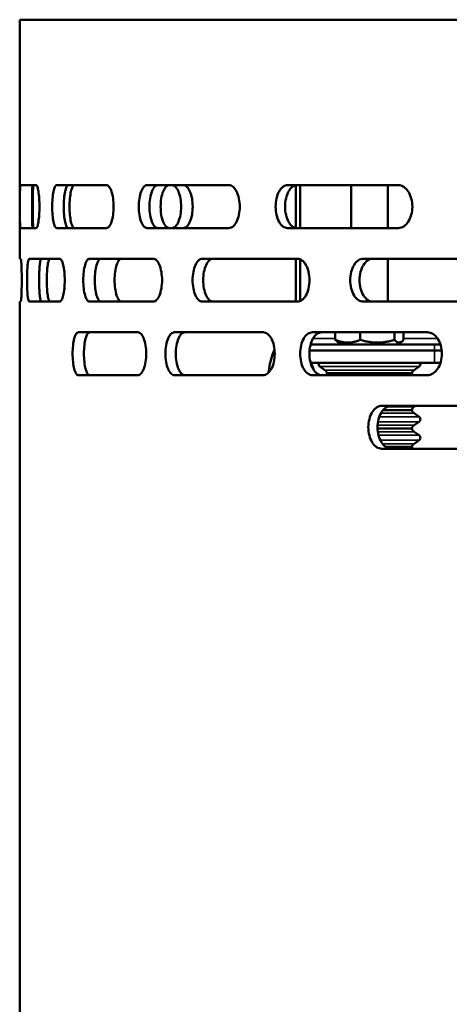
# Model space of a CAD drawing. Header units: millimetres. Extents: x -1252 to 6987, y -1641 to 2057.
# Tile 19 of 37: x 4193 to 4263, y 677 to 838. Entities that reach past the tile are written whole.
import ezdxf

# ---------------------------------------------------------------- set-up
doc = ezdxf.new("R2010")
doc.units = ezdxf.units.MM
doc.layers.add('Видимые тонкие (ГОСТ)', color=7, linetype='Continuous', lineweight=35)
doc.layers.add('Видимый контур (ГОСТ)', color=7, linetype='Continuous', lineweight=50)

msp = doc.modelspace()

# ---------------------------------------------------------------- linework, layer by layer
at = {"layer": 'Видимые тонкие (ГОСТ)'}
for p, q in [((4241.03, 786), (4244.65, 786)), ((4255.8, 786), (4261.32, 786)), ((4260.83, 784), (4260.83, 785)), ((4260.83, 782), (4260.83, 784)), ((4242.14, 781.39), (4258.31, 781.39)), ((4242.95, 780.82), (4257.5, 780.82)), ((4253.05, 774.82), (4257.5, 774.82)), ((4251.83, 773.21), (4258.31, 773.21)), ((4252.08, 773.78), (4257.5, 773.78)), ((4251.56, 771.82), (4257.5, 771.82)), ((4251.63, 772.39), (4258.31, 772.39)), ((4251.6, 770.78), (4257.5, 770.78)), ((4251.71, 770.21), (4258.31, 770.21)), ((4252, 769.39), (4258.31, 769.39)), ((4252.34, 768.82), (4257.5, 768.82))]:
    msp.add_line(p, q, dxfattribs=at)
at = {"layer": 'Видимый контур (ГОСТ)'}
for p, q in [((4713.17, 838), (4193.17, 838)), ((4193.17, 799), (4193.17, 838)), ((4195.86, 811), (4193.27, 811)), ((4207.33, 811), (4199.19, 811)), ((4227.31, 811), (4213.95, 811)), ((4254.94, 811), (4236.85, 811)), ((4238.2, 810.98), (4238.2, 804.02)), ((4238.91, 811), (4238.91, 804)), ((4247.23, 804), (4247.23, 811)), ((4253.23, 804), (4253.23, 811)), ((4193.27, 804), (4195.86, 804)), ((4199.19, 804), (4207.33, 804)), ((4213.95, 804), (4227.31, 804)), ((4236.85, 804), (4254.94, 804)), ((4193.34, 799), (4193.17, 799)), ((4199.71, 799), (4194.72, 799)), ((4214.96, 799), (4204.54, 799)), ((4238.44, 799), (4222.98, 799)), ((4238.2, 799), (4238.2, 792)), ((4238.91, 798.9), (4238.91, 792.1)), ((4269.18, 799), (4249.23, 799)), ((4253.23, 792), (4253.23, 799)), ((4193.17, 633), (4193.17, 792)), ((4193.17, 792), (4193.34, 792)), ((4194.72, 792), (4199.71, 792)), ((4204.54, 792), (4214.96, 792)), ((4222.98, 792), (4238.44, 792)), ((4249.23, 792), (4269.18, 792)), ((4212.46, 787), (4202.72, 787)), ((4232.89, 787), (4218.42, 787)), ((4259.67, 787), (4240.93, 787)), ((4244.65, 787), (4244.65, 785.76)), ((4248.73, 787), (4248.73, 785.76)), ((4254.31, 787), (4254.31, 785.76)), ((4255.8, 787), (4255.8, 785.76)), ((4234.66, 784), (4234.75, 784)), ((4260.83, 784), (4240.45, 784)), ((4240.45, 784), (4260.83, 784)), ((4240.62, 785), (4260.83, 785)), ((4245.78, 785), (4245.05, 785.42)), ((4254.68, 785), (4255.4, 785.42)), ((4261.8, 785), (4260.83, 785)), ((4260.83, 784), (4262.01, 784)), ((4262.01, 784), (4260.83, 784)), ((4260.83, 782), (4240.62, 782)), ((4242.95, 780.82), (4242.14, 781.39)), ((4257.5, 780.82), (4258.31, 781.39)), ((4260.83, 782), (4261.8, 782)), ((4202.72, 780), (4212.46, 780)), ((4218.42, 780), (4232.89, 780)), ((4240.93, 780), (4259.67, 780)), ((4243.33, 780.3), (4257.12, 780.3)), ((4272.6, 775), (4252.25, 775)), ((4257.5, 774.82), (4257.76, 775)), ((4252.43, 774.3), (4257.12, 774.3)), ((4257.5, 773.78), (4258.31, 773.21)), ((4251.56, 771.3), (4257.12, 771.3)), ((4257.5, 771.82), (4258.31, 772.39)), ((4257.5, 770.78), (4258.31, 770.21)), ((4252.25, 768), (4272.6, 768)), ((4252.86, 768.3), (4257.12, 768.3)), ((4257.5, 768.82), (4258.31, 769.39))]:
    msp.add_line(p, q, dxfattribs=at)
for centre, radius, start, end in [((4242.43, 781.8), 0.5, 156.4218, 234.8183), ((4242.38, 780), 1, 17.4576, 54.8183), ((4258.08, 780), 1, 125.1817, 162.5424), ((4258.03, 781.8), 0.5, 305.1817, 23.5782), ((4242.38, 780.6), 1, 323.1301, 342.5424), ((4258.08, 780.6), 1, 197.4576, 216.8699), ((4258.08, 774), 1, 125.1817, 162.5424), ((4258.08, 774.6), 1, 197.4576, 234.8183), ((4258.03, 772.8), 0.5, 305.1817, 54.8183), ((4258.08, 771), 1, 125.1817, 162.5424), ((4258.08, 771.6), 1, 197.4576, 234.8183), ((4258.03, 769.8), 0.5, 305.1817, 54.8183), ((4258.08, 768), 1, 125.1817, 162.5424), ((4258.08, 768.6), 1, 197.4576, 216.8699)]:
    msp.add_arc(centre, radius, start, end, dxfattribs=at)
msp.add_ellipse((4237.85, 779), major_axis=(0, 5), ratio=0.707107, start_param=5.084065, end_param=5.35589, dxfattribs=at)
for points, knots in [([(4193.27, 804), (4193.26, 804), (4193.24, 804.09), (4193.22, 804.45), (4193.22, 804.72), (4193.2, 805.34), (4193.2, 805.73), (4193.19, 806.59), (4193.19, 807.06), (4193.19, 807.5), (4193.19, 807.94), (4193.19, 808.41), (4193.2, 809.27), (4193.2, 809.66), (4193.22, 810.28), (4193.22, 810.55), (4193.24, 810.91), (4193.26, 811), (4193.27, 811)], [1.590439, 1.590439, 1.590439, 1.590439, 1.723886, 1.723886, 1.857333, 1.857333, 1.989112, 1.989112, 2.120891, 2.120891, 2.120891, 2.25267, 2.25267, 2.384449, 2.384449, 2.517896, 2.517896, 2.651343, 2.651343, 2.651343, 2.651343]), ([(4195.26, 811), (4195.25, 811), (4195.24, 810.91), (4195.22, 810.55), (4195.21, 810.28), (4195.2, 809.66), (4195.19, 809.27), (4195.19, 808.41), (4195.19, 807.94), (4195.19, 807.5), (4195.19, 807.06), (4195.19, 806.59), (4195.19, 805.73), (4195.2, 805.34), (4195.21, 804.72), (4195.22, 804.45), (4195.24, 804.09), (4195.25, 804), (4195.26, 804)], [1.590571, 1.590571, 1.590571, 1.590571, 1.724044, 1.724044, 1.857516, 1.857516, 1.989294, 1.989294, 2.121072, 2.121072, 2.121072, 2.252851, 2.252851, 2.384629, 2.384629, 2.518101, 2.518101, 2.651573, 2.651573, 2.651573, 2.651573]), ([(4195.42, 804), (4195.4, 804), (4195.38, 804.09), (4195.34, 804.44), (4195.33, 804.71), (4195.31, 805.34), (4195.3, 805.73), (4195.29, 806.59), (4195.29, 807.06), (4195.29, 807.94), (4195.29, 808.41), (4195.3, 809.27), (4195.31, 809.66), (4195.33, 810.29), (4195.34, 810.55), (4195.38, 810.91), (4195.4, 811), (4195.42, 811)], [0.527693, 0.527693, 0.527693, 0.527693, 0.65964, 0.65964, 0.791587, 0.791587, 0.923419, 0.923419, 1.055252, 1.055252, 1.187084, 1.187084, 1.318916, 1.318916, 1.450863, 1.450863, 1.58281, 1.58281, 1.58281, 1.58281]), ([(4195.86, 811), (4195.92, 811), (4195.99, 810.91), (4196.12, 810.55), (4196.18, 810.29), (4196.27, 809.66), (4196.32, 809.27), (4196.37, 808.41), (4196.38, 807.94), (4196.38, 807.06), (4196.37, 806.59), (4196.32, 805.73), (4196.27, 805.34), (4196.18, 804.71), (4196.12, 804.44), (4195.99, 804.09), (4195.92, 804), (4195.86, 804)], [0.527537, 0.527537, 0.527537, 0.527537, 0.659422, 0.659422, 0.791308, 0.791308, 0.923144, 0.923144, 1.054981, 1.054981, 1.186818, 1.186818, 1.318655, 1.318655, 1.45054, 1.45054, 1.582426, 1.582426, 1.582426, 1.582426]), ([(4199.19, 804), (4199.1, 804), (4199, 804.09), (4198.82, 804.45), (4198.73, 804.72), (4198.61, 805.34), (4198.55, 805.73), (4198.48, 806.59), (4198.46, 807.06), (4198.46, 807.5), (4198.46, 807.94), (4198.48, 808.41), (4198.55, 809.27), (4198.61, 809.66), (4198.73, 810.28), (4198.82, 810.55), (4199, 810.91), (4199.1, 811), (4199.19, 811)], [1.588986, 1.588986, 1.588986, 1.588986, 1.722165, 1.722165, 1.855344, 1.855344, 1.987134, 1.987134, 2.118925, 2.118925, 2.118925, 2.250715, 2.250715, 2.382506, 2.382506, 2.515685, 2.515685, 2.648863, 2.648863, 2.648863, 2.648863]), ([(4201.09, 811), (4201, 811), (4200.9, 810.91), (4200.72, 810.55), (4200.63, 810.28), (4200.51, 809.66), (4200.45, 809.27), (4200.38, 808.41), (4200.36, 807.94), (4200.36, 807.5), (4200.36, 807.06), (4200.38, 806.59), (4200.45, 805.73), (4200.51, 805.34), (4200.63, 804.72), (4200.72, 804.45), (4200.9, 804.09), (4201, 804), (4201.09, 804)], [1.589095, 1.589095, 1.589095, 1.589095, 1.722295, 1.722295, 1.855495, 1.855495, 1.987285, 1.987285, 2.119074, 2.119074, 2.119074, 2.250864, 2.250864, 2.382654, 2.382654, 2.515854, 2.515854, 2.649054, 2.649054, 2.649054, 2.649054]), ([(4202.09, 804), (4201.99, 804), (4201.88, 804.09), (4201.69, 804.44), (4201.6, 804.71), (4201.46, 805.34), (4201.4, 805.73), (4201.32, 806.59), (4201.3, 807.06), (4201.3, 807.94), (4201.32, 808.41), (4201.4, 809.27), (4201.46, 809.66), (4201.6, 810.28), (4201.69, 810.55), (4201.88, 810.91), (4201.99, 811), (4202.09, 811)], [0.527896, 0.527896, 0.527896, 0.527896, 0.659929, 0.659929, 0.791961, 0.791961, 0.923788, 0.923788, 1.055615, 1.055615, 1.187441, 1.187441, 1.319268, 1.319268, 1.451301, 1.451301, 1.583333, 1.583333, 1.583333, 1.583333]), ([(4207.33, 811), (4207.47, 811), (4207.62, 810.91), (4207.91, 810.55), (4208.04, 810.29), (4208.25, 809.66), (4208.34, 809.27), (4208.46, 808.41), (4208.49, 807.94), (4208.49, 807.06), (4208.46, 806.59), (4208.34, 805.73), (4208.25, 805.34), (4208.04, 804.71), (4207.91, 804.44), (4207.62, 804.09), (4207.47, 804), (4207.33, 804)], [0.527435, 0.527435, 0.527435, 0.527435, 0.659286, 0.659286, 0.791138, 0.791138, 0.922977, 0.922977, 1.054817, 1.054817, 1.186657, 1.186657, 1.318497, 1.318497, 1.450348, 1.450348, 1.582199, 1.582199, 1.582199, 1.582199]), ([(4213.95, 804), (4213.78, 804), (4213.59, 804.09), (4213.26, 804.45), (4213.1, 804.72), (4212.86, 805.34), (4212.76, 805.73), (4212.62, 806.59), (4212.59, 807.06), (4212.59, 807.5), (4212.59, 807.94), (4212.62, 808.41), (4212.76, 809.27), (4212.86, 809.66), (4213.1, 810.28), (4213.26, 810.55), (4213.59, 810.91), (4213.78, 811), (4213.95, 811)], [1.587754, 1.587754, 1.587754, 1.587754, 1.720704, 1.720704, 1.853655, 1.853655, 1.985455, 1.985455, 2.117255, 2.117255, 2.117255, 2.249055, 2.249055, 2.380856, 2.380856, 2.513806, 2.513806, 2.646756, 2.646756, 2.646756, 2.646756]), ([(4215.69, 811), (4215.52, 811), (4215.34, 810.91), (4215, 810.55), (4214.85, 810.28), (4214.61, 809.66), (4214.51, 809.27), (4214.37, 808.41), (4214.34, 807.94), (4214.34, 807.5), (4214.34, 807.06), (4214.37, 806.59), (4214.51, 805.73), (4214.61, 805.34), (4214.85, 804.72), (4215, 804.45), (4215.34, 804.09), (4215.52, 804), (4215.69, 804)], [1.587843, 1.587843, 1.587843, 1.587843, 1.720811, 1.720811, 1.853779, 1.853779, 1.985579, 1.985579, 2.117378, 2.117378, 2.117378, 2.249178, 2.249178, 2.380978, 2.380978, 2.513945, 2.513945, 2.646913, 2.646913, 2.646913, 2.646913]), ([(4217.57, 804), (4217.39, 804), (4217.2, 804.09), (4216.85, 804.44), (4216.69, 804.71), (4216.44, 805.34), (4216.33, 805.73), (4216.19, 806.59), (4216.16, 807.06), (4216.16, 807.94), (4216.19, 808.41), (4216.33, 809.27), (4216.44, 809.66), (4216.69, 810.28), (4216.85, 810.55), (4217.2, 810.91), (4217.39, 811), (4217.57, 811)], [0.528138, 0.528138, 0.528138, 0.528138, 0.660279, 0.660279, 0.792419, 0.792419, 0.924239, 0.924239, 1.056059, 1.056059, 1.187879, 1.187879, 1.319699, 1.319699, 1.451839, 1.451839, 1.58398, 1.58398, 1.58398, 1.58398]), ([(4217.98, 811), (4218.17, 811), (4218.37, 810.91), (4218.75, 810.55), (4218.92, 810.28), (4219.19, 809.66), (4219.31, 809.27), (4219.46, 808.41), (4219.5, 807.94), (4219.5, 807.5)], [-0.5286147, -0.5286147, -0.5286147, -0.5286147, -0.396127, -0.396127, -0.2636393, -0.2636393, -0.1318197, -0.1318197, 0, 0, 0, 0]), ([(4221.39, 807.5), (4221.39, 807.94), (4221.35, 808.41), (4221.2, 809.27), (4221.08, 809.66), (4220.81, 810.28), (4220.63, 810.55), (4220.26, 810.91), (4220.06, 811), (4219.87, 811)], [0, 0, 0, 0, 0.1318194, 0.1318194, 0.2636387, 0.2636387, 0.3961365, 0.3961365, 0.5286344, 0.5286344, 0.5286344, 0.5286344]), ([(4227.31, 811), (4227.52, 811), (4227.76, 810.91), (4228.19, 810.55), (4228.39, 810.29), (4228.7, 809.66), (4228.83, 809.27), (4229.02, 808.41), (4229.06, 807.94), (4229.06, 807.06), (4229.02, 806.59), (4228.83, 805.73), (4228.7, 805.34), (4228.39, 804.71), (4228.19, 804.44), (4227.76, 804.09), (4227.52, 804), (4227.31, 804)], [0.52738, 0.52738, 0.52738, 0.52738, 0.65922, 0.65922, 0.791061, 0.791061, 0.922902, 0.922902, 1.054744, 1.054744, 1.186586, 1.186586, 1.318427, 1.318427, 1.450267, 1.450267, 1.582108, 1.582108, 1.582108, 1.582108]), ([(4236.85, 804), (4236.61, 804), (4236.35, 804.09), (4235.87, 804.45), (4235.65, 804.72), (4235.31, 805.34), (4235.16, 805.73), (4234.97, 806.59), (4234.92, 807.06), (4234.92, 807.5), (4234.92, 807.94), (4234.97, 808.41), (4235.16, 809.27), (4235.31, 809.66), (4235.65, 810.28), (4235.87, 810.55), (4236.35, 810.91), (4236.61, 811), (4236.85, 811)], [1.586748, 1.586748, 1.586748, 1.586748, 1.719511, 1.719511, 1.852274, 1.852274, 1.984082, 1.984082, 2.11589, 2.11589, 2.11589, 2.247698, 2.247698, 2.379507, 2.379507, 2.51227, 2.51227, 2.645032, 2.645032, 2.645032, 2.645032]), ([(4238.4, 811), (4238.15, 811), (4237.89, 810.91), (4237.41, 810.55), (4237.19, 810.28), (4236.85, 809.66), (4236.71, 809.27), (4236.51, 808.41), (4236.46, 807.94), (4236.46, 807.5), (4236.46, 807.06), (4236.51, 806.59), (4236.71, 805.73), (4236.85, 805.34), (4237.19, 804.72), (4237.41, 804.45), (4237.89, 804.09), (4238.15, 804), (4238.4, 804)], [1.586821, 1.586821, 1.586821, 1.586821, 1.719599, 1.719599, 1.852376, 1.852376, 1.984184, 1.984184, 2.115992, 2.115992, 2.115992, 2.247799, 2.247799, 2.379607, 2.379607, 2.512384, 2.512384, 2.645162, 2.645162, 2.645162, 2.645162]), ([(4254.94, 811), (4255.22, 811), (4255.53, 810.91), (4256.09, 810.55), (4256.34, 810.29), (4256.75, 809.66), (4256.93, 809.27), (4257.16, 808.41), (4257.22, 807.94), (4257.22, 807.06), (4257.16, 806.59), (4256.93, 805.73), (4256.75, 805.34), (4256.34, 804.71), (4256.09, 804.44), (4255.53, 804.09), (4255.22, 804), (4254.94, 804)], [0.527364, 0.527364, 0.527364, 0.527364, 0.659212, 0.659212, 0.79106, 0.79106, 0.922902, 0.922902, 1.054745, 1.054745, 1.186587, 1.186587, 1.318429, 1.318429, 1.450278, 1.450278, 1.582126, 1.582126, 1.582126, 1.582126]), ([(4219.5, 807.5), (4219.5, 807.06), (4219.46, 806.59), (4219.31, 805.73), (4219.19, 805.34), (4218.92, 804.72), (4218.75, 804.45), (4218.37, 804.09), (4218.17, 804), (4217.98, 804)], [1.0569489, 1.0569489, 1.0569489, 1.0569489, 1.1887686, 1.1887686, 1.3205883, 1.3205883, 1.4530759, 1.4530759, 1.5855636, 1.5855636, 1.5855636, 1.5855636]), ([(4219.87, 804), (4220.06, 804), (4220.26, 804.09), (4220.63, 804.45), (4220.81, 804.72), (4221.08, 805.34), (4221.2, 805.73), (4221.35, 806.59), (4221.39, 807.06), (4221.39, 807.5)], [0.5283494, 0.5283494, 0.5283494, 0.5283494, 0.6608473, 0.6608473, 0.7933451, 0.7933451, 0.9251645, 0.9251645, 1.0569838, 1.0569838, 1.0569838, 1.0569838]), ([(4193.34, 799), (4193.36, 799), (4193.38, 798.91), (4193.41, 798.55), (4193.43, 798.28), (4193.46, 797.66), (4193.47, 797.27), (4193.49, 796.41), (4193.5, 795.94), (4193.5, 795.06), (4193.49, 794.59), (4193.47, 793.73), (4193.46, 793.34), (4193.43, 792.71), (4193.41, 792.44), (4193.38, 792.09), (4193.36, 792), (4193.34, 792)], [0.527492, 0.527492, 0.527492, 0.527492, 0.659455, 0.659455, 0.791417, 0.791417, 0.923257, 0.923257, 1.055097, 1.055097, 1.186937, 1.186937, 1.318777, 1.318777, 1.450739, 1.450739, 1.582702, 1.582702, 1.582702, 1.582702]), ([(4194.72, 792), (4194.67, 792), (4194.62, 792.09), (4194.53, 792.45), (4194.49, 792.71), (4194.43, 793.34), (4194.4, 793.73), (4194.37, 794.59), (4194.36, 795.06), (4194.36, 795.5), (4194.36, 795.94), (4194.37, 796.41), (4194.4, 797.27), (4194.43, 797.66), (4194.49, 798.28), (4194.53, 798.55), (4194.62, 798.91), (4194.67, 799), (4194.72, 799)], [1.583686, 1.583686, 1.583686, 1.583686, 1.715868, 1.715868, 1.84805, 1.84805, 1.979882, 1.979882, 2.111714, 2.111714, 2.111714, 2.243546, 2.243546, 2.375378, 2.375378, 2.50756, 2.50756, 2.639742, 2.639742, 2.639742, 2.639742]), ([(4196.69, 799), (4196.65, 799), (4196.6, 798.91), (4196.51, 798.55), (4196.47, 798.28), (4196.4, 797.66), (4196.38, 797.27), (4196.34, 796.41), (4196.34, 795.94), (4196.34, 795.5), (4196.34, 795.06), (4196.34, 794.59), (4196.38, 793.73), (4196.4, 793.34), (4196.47, 792.71), (4196.51, 792.45), (4196.6, 792.09), (4196.65, 792), (4196.69, 792)], [1.583711, 1.583711, 1.583711, 1.583711, 1.715899, 1.715899, 1.848086, 1.848086, 1.979918, 1.979918, 2.11175, 2.11175, 2.11175, 2.243581, 2.243581, 2.375413, 2.375413, 2.507601, 2.507601, 2.639788, 2.639788, 2.639788, 2.639788]), ([(4198.09, 792), (4198.03, 792), (4197.96, 792.09), (4197.83, 792.44), (4197.77, 792.71), (4197.69, 793.34), (4197.65, 793.73), (4197.6, 794.59), (4197.59, 795.06), (4197.59, 795.94), (4197.6, 796.41), (4197.65, 797.27), (4197.69, 797.66), (4197.77, 798.28), (4197.83, 798.55), (4197.96, 798.91), (4198.03, 799), (4198.09, 799)], [0.527407, 0.527407, 0.527407, 0.527407, 0.659304, 0.659304, 0.791202, 0.791202, 0.923044, 0.923044, 1.054886, 1.054886, 1.186728, 1.186728, 1.318569, 1.318569, 1.450467, 1.450467, 1.582365, 1.582365, 1.582365, 1.582365]), ([(4199.71, 799), (4199.81, 799), (4199.91, 798.91), (4200.11, 798.55), (4200.2, 798.28), (4200.35, 797.66), (4200.41, 797.27), (4200.49, 796.41), (4200.52, 795.94), (4200.52, 795.06), (4200.49, 794.59), (4200.41, 793.73), (4200.35, 793.34), (4200.2, 792.71), (4200.11, 792.44), (4199.91, 792.09), (4199.81, 792), (4199.71, 792)], [0.527626, 0.527626, 0.527626, 0.527626, 0.659679, 0.659679, 0.791732, 0.791732, 0.923569, 0.923569, 1.055405, 1.055405, 1.187242, 1.187242, 1.319079, 1.319079, 1.451132, 1.451132, 1.583185, 1.583185, 1.583185, 1.583185]), ([(4204.54, 792), (4204.41, 792), (4204.28, 792.09), (4204.03, 792.44), (4203.92, 792.71), (4203.74, 793.34), (4203.66, 793.73), (4203.56, 794.59), (4203.54, 795.06), (4203.54, 795.5), (4203.54, 795.94), (4203.56, 796.41), (4203.66, 797.27), (4203.74, 797.66), (4203.92, 798.28), (4204.03, 798.55), (4204.28, 798.91), (4204.41, 799), (4204.54, 799)], [1.583102, 1.583102, 1.583102, 1.583102, 1.715169, 1.715169, 1.847236, 1.847236, 1.979073, 1.979073, 2.110909, 2.110909, 2.110909, 2.242745, 2.242745, 2.374582, 2.374582, 2.506649, 2.506649, 2.638716, 2.638716, 2.638716, 2.638716]), ([(4206.42, 799), (4206.3, 799), (4206.16, 798.91), (4205.91, 798.55), (4205.8, 798.28), (4205.62, 797.66), (4205.55, 797.27), (4205.45, 796.41), (4205.42, 795.94), (4205.42, 795.5), (4205.42, 795.06), (4205.45, 794.59), (4205.55, 793.73), (4205.62, 793.34), (4205.8, 792.71), (4205.91, 792.44), (4206.16, 792.09), (4206.3, 792), (4206.42, 792)], [1.583118, 1.583118, 1.583118, 1.583118, 1.715189, 1.715189, 1.847259, 1.847259, 1.979096, 1.979096, 2.110932, 2.110932, 2.110932, 2.242768, 2.242768, 2.374604, 2.374604, 2.506675, 2.506675, 2.638745, 2.638745, 2.638745, 2.638745]), ([(4209.79, 792), (4209.65, 792), (4209.49, 792.09), (4209.21, 792.44), (4209.08, 792.71), (4208.88, 793.34), (4208.79, 793.73), (4208.68, 794.59), (4208.65, 795.06), (4208.65, 795.94), (4208.68, 796.41), (4208.79, 797.27), (4208.88, 797.66), (4209.08, 798.28), (4209.21, 798.55), (4209.49, 798.91), (4209.65, 799), (4209.79, 799)], [0.527367, 0.527367, 0.527367, 0.527367, 0.659225, 0.659225, 0.791082, 0.791082, 0.922925, 0.922925, 1.054767, 1.054767, 1.186609, 1.186609, 1.318452, 1.318452, 1.450309, 1.450309, 1.582167, 1.582167, 1.582167, 1.582167]), ([(4214.96, 799), (4215.14, 799), (4215.33, 798.91), (4215.68, 798.55), (4215.84, 798.28), (4216.09, 797.66), (4216.2, 797.27), (4216.35, 796.41), (4216.39, 795.94), (4216.39, 795.06), (4216.35, 794.59), (4216.2, 793.73), (4216.09, 793.34), (4215.84, 792.71), (4215.68, 792.45), (4215.33, 792.09), (4215.14, 792), (4214.96, 792)], [0.527801, 0.527801, 0.527801, 0.527801, 0.659966, 0.659966, 0.79213, 0.79213, 0.923963, 0.923963, 1.055795, 1.055795, 1.187628, 1.187628, 1.319461, 1.319461, 1.451625, 1.451625, 1.58379, 1.58379, 1.58379, 1.58379]), ([(4222.98, 792), (4222.78, 792), (4222.56, 792.09), (4222.16, 792.44), (4221.98, 792.71), (4221.7, 793.34), (4221.58, 793.73), (4221.41, 794.59), (4221.37, 795.06), (4221.37, 795.5), (4221.37, 795.94), (4221.41, 796.41), (4221.58, 797.27), (4221.7, 797.66), (4221.98, 798.28), (4222.16, 798.55), (4222.56, 798.91), (4222.78, 799), (4222.98, 799)], [1.582677, 1.582677, 1.582677, 1.582677, 1.714657, 1.714657, 1.846638, 1.846638, 1.978477, 1.978477, 2.110317, 2.110317, 2.110317, 2.242156, 2.242156, 2.373995, 2.373995, 2.505976, 2.505976, 2.637956, 2.637956, 2.637956, 2.637956]), ([(4224.72, 799), (4224.51, 799), (4224.29, 798.91), (4223.9, 798.55), (4223.72, 798.28), (4223.43, 797.66), (4223.31, 797.27), (4223.15, 796.41), (4223.11, 795.94), (4223.11, 795.5), (4223.11, 795.06), (4223.15, 794.59), (4223.31, 793.73), (4223.43, 793.34), (4223.72, 792.71), (4223.9, 792.44), (4224.29, 792.09), (4224.51, 792), (4224.72, 792)], [1.582686, 1.582686, 1.582686, 1.582686, 1.714669, 1.714669, 1.846652, 1.846652, 1.978491, 1.978491, 2.11033, 2.11033, 2.11033, 2.242169, 2.242169, 2.374009, 2.374009, 2.505992, 2.505992, 2.637974, 2.637974, 2.637974, 2.637974]), ([(4238.44, 799), (4238.69, 799), (4238.96, 798.91), (4239.45, 798.55), (4239.68, 798.28), (4240.03, 797.66), (4240.19, 797.27), (4240.39, 796.41), (4240.44, 795.94), (4240.44, 795.06), (4240.39, 794.59), (4240.19, 793.73), (4240.03, 793.34), (4239.68, 792.71), (4239.45, 792.45), (4238.96, 792.09), (4238.69, 792), (4238.44, 792)], [0.528006, 0.528006, 0.528006, 0.528006, 0.660297, 0.660297, 0.792588, 0.792588, 0.924416, 0.924416, 1.056244, 1.056244, 1.188071, 1.188071, 1.319899, 1.319899, 1.45219, 1.45219, 1.584481, 1.584481, 1.584481, 1.584481]), ([(4249.23, 792), (4248.96, 792), (4248.67, 792.09), (4248.14, 792.44), (4247.9, 792.71), (4247.52, 793.34), (4247.35, 793.73), (4247.13, 794.59), (4247.08, 795.06), (4247.08, 795.5), (4247.08, 795.94), (4247.13, 796.41), (4247.35, 797.27), (4247.52, 797.66), (4247.9, 798.28), (4248.14, 798.55), (4248.67, 798.91), (4248.96, 799), (4249.23, 799)], [1.582393, 1.582393, 1.582393, 1.582393, 1.714314, 1.714314, 1.846234, 1.846234, 1.978075, 1.978075, 2.109916, 2.109916, 2.109916, 2.241757, 2.241757, 2.373599, 2.373599, 2.505519, 2.505519, 2.637439, 2.637439, 2.637439, 2.637439]), ([(4250.77, 799), (4250.49, 799), (4250.2, 798.91), (4249.67, 798.55), (4249.43, 798.28), (4249.05, 797.66), (4248.88, 797.27), (4248.67, 796.41), (4248.61, 795.94), (4248.61, 795.5), (4248.61, 795.06), (4248.67, 794.59), (4248.88, 793.73), (4249.05, 793.34), (4249.43, 792.71), (4249.67, 792.44), (4250.2, 792.09), (4250.49, 792), (4250.77, 792)], [1.582398, 1.582398, 1.582398, 1.582398, 1.71432, 1.71432, 1.846241, 1.846241, 1.978082, 1.978082, 2.109924, 2.109924, 2.109924, 2.241765, 2.241765, 2.373606, 2.373606, 2.505528, 2.505528, 2.637449, 2.637449, 2.637449, 2.637449]), ([(4202.72, 780), (4202.6, 780), (4202.47, 780.09), (4202.24, 780.44), (4202.14, 780.71), (4201.98, 781.33), (4201.91, 781.73), (4201.82, 782.59), (4201.79, 783.06), (4201.79, 783.5), (4201.79, 783.94), (4201.82, 784.41), (4201.91, 785.27), (4201.98, 785.66), (4202.14, 786.28), (4202.24, 786.55), (4202.47, 786.91), (4202.6, 787), (4202.72, 787)], [1.588593, 1.588593, 1.588593, 1.588593, 1.721377, 1.721377, 1.85416, 1.85416, 1.986276, 1.986276, 2.118392, 2.118392, 2.118392, 2.250186, 2.250186, 2.38198, 2.38198, 2.515086, 2.515086, 2.648192, 2.648192, 2.648192, 2.648192]), ([(4204.58, 787), (4204.46, 787), (4204.33, 786.91), (4204.1, 786.55), (4204, 786.28), (4203.84, 785.66), (4203.77, 785.27), (4203.68, 784.41), (4203.65, 783.94), (4203.65, 783.5), (4203.65, 783.06), (4203.68, 782.59), (4203.77, 781.73), (4203.84, 781.33), (4204, 780.71), (4204.1, 780.44), (4204.33, 780.09), (4204.46, 780), (4204.58, 780)], [1.588696, 1.588696, 1.588696, 1.588696, 1.721822, 1.721822, 1.854948, 1.854948, 1.986741, 1.986741, 2.118534, 2.118534, 2.118534, 2.250654, 2.250654, 2.382774, 2.382774, 2.515573, 2.515573, 2.648372, 2.648372, 2.648372, 2.648372]), ([(4212.46, 787), (4212.62, 787), (4212.8, 786.91), (4213.13, 786.55), (4213.29, 786.29), (4213.53, 785.66), (4213.63, 785.27), (4213.77, 784.41), (4213.8, 783.94), (4213.8, 783.06), (4213.77, 782.59), (4213.63, 781.73), (4213.53, 781.34), (4213.29, 780.71), (4213.13, 780.44), (4212.8, 780.09), (4212.62, 780), (4212.46, 780)], [0.527414, 0.527414, 0.527414, 0.527414, 0.65926, 0.65926, 0.791105, 0.791105, 0.922946, 0.922946, 1.054786, 1.054786, 1.186627, 1.186627, 1.318467, 1.318467, 1.450313, 1.450313, 1.582159, 1.582159, 1.582159, 1.582159]), ([(4218.42, 780), (4218.23, 780), (4218.03, 780.09), (4217.66, 780.44), (4217.49, 780.71), (4217.23, 781.33), (4217.12, 781.73), (4216.97, 782.59), (4216.93, 783.06), (4216.93, 783.5), (4216.93, 783.94), (4216.97, 784.41), (4217.12, 785.27), (4217.23, 785.66), (4217.49, 786.28), (4217.66, 786.55), (4218.03, 786.91), (4218.23, 787), (4218.42, 787)], [1.587508, 1.587508, 1.587508, 1.587508, 1.720141, 1.720141, 1.852774, 1.852774, 1.984848, 1.984848, 2.116922, 2.116922, 2.116922, 2.248724, 2.248724, 2.380526, 2.380526, 2.513431, 2.513431, 2.646336, 2.646336, 2.646336, 2.646336]), ([(4220.13, 787), (4219.94, 787), (4219.74, 786.91), (4219.37, 786.55), (4219.2, 786.28), (4218.94, 785.66), (4218.82, 785.27), (4218.67, 784.41), (4218.64, 783.94), (4218.64, 783.5), (4218.64, 783.06), (4218.67, 782.59), (4218.82, 781.73), (4218.94, 781.33), (4219.2, 780.71), (4219.37, 780.44), (4219.74, 780.09), (4219.94, 780), (4220.13, 780)], [1.587594, 1.587594, 1.587594, 1.587594, 1.720515, 1.720515, 1.853436, 1.853436, 1.985238, 1.985238, 2.11704, 2.11704, 2.11704, 2.249117, 2.249117, 2.381194, 2.381194, 2.51384, 2.51384, 2.646486, 2.646486, 2.646486, 2.646486]), ([(4232.89, 787), (4233.13, 787), (4233.38, 786.91), (4233.84, 786.55), (4234.05, 786.29), (4234.39, 785.66), (4234.53, 785.27), (4234.72, 784.41), (4234.77, 783.94), (4234.77, 783.06), (4234.72, 782.59), (4234.53, 781.73), (4234.39, 781.34), (4234.05, 780.71), (4233.84, 780.44), (4233.38, 780.09), (4233.13, 780), (4232.89, 780)], [0.527373, 0.527373, 0.527373, 0.527373, 0.659214, 0.659214, 0.791055, 0.791055, 0.922897, 0.922897, 1.054738, 1.054738, 1.18658, 1.18658, 1.318422, 1.318422, 1.450263, 1.450263, 1.582103, 1.582103, 1.582103, 1.582103]), ([(4240.93, 780), (4240.68, 780), (4240.41, 780.09), (4239.91, 780.44), (4239.68, 780.71), (4239.33, 781.33), (4239.17, 781.73), (4238.97, 782.59), (4238.92, 783.06), (4238.92, 783.5), (4238.92, 783.94), (4238.97, 784.41), (4239.17, 785.27), (4239.33, 785.66), (4239.68, 786.28), (4239.91, 786.55), (4240.41, 786.91), (4240.68, 787), (4240.93, 787)], [1.586616, 1.586616, 1.586616, 1.586616, 1.719125, 1.719125, 1.851634, 1.851634, 1.983673, 1.983673, 2.115711, 2.115711, 2.115711, 2.247521, 2.247521, 2.37933, 2.37933, 2.512068, 2.512068, 2.644807, 2.644807, 2.644807, 2.644807]), ([(4242.44, 787), (4242.19, 787), (4241.91, 786.91), (4241.42, 786.55), (4241.19, 786.28), (4240.84, 785.66), (4240.68, 785.27), (4240.48, 784.41), (4240.43, 783.94), (4240.43, 783.5), (4240.43, 783.06), (4240.48, 782.59), (4240.68, 781.73), (4240.84, 781.33), (4241.19, 780.71), (4241.42, 780.44), (4241.92, 780.09), (4242.19, 780), (4242.44, 780)], [1.586688, 1.586688, 1.586688, 1.586688, 1.71944, 1.71944, 1.852192, 1.852192, 1.984001, 1.984001, 2.11581, 2.11581, 2.11581, 2.247852, 2.247852, 2.379894, 2.379894, 2.512413, 2.512413, 2.644933, 2.644933, 2.644933, 2.644933]), ([(4259.67, 787), (4259.97, 787), (4260.28, 786.91), (4260.86, 786.55), (4261.13, 786.29), (4261.55, 785.66), (4261.73, 785.27), (4261.97, 784.41), (4262.03, 783.94), (4262.03, 783.06), (4261.97, 782.59), (4261.73, 781.73), (4261.55, 781.34), (4261.13, 780.71), (4260.86, 780.44), (4260.28, 780.09), (4259.97, 780), (4259.67, 780)], [0.527364, 0.527364, 0.527364, 0.527364, 0.659215, 0.659215, 0.791065, 0.791065, 0.922908, 0.922908, 1.05475, 1.05475, 1.186592, 1.186592, 1.318435, 1.318435, 1.450285, 1.450285, 1.582136, 1.582136, 1.582136, 1.582136]), ([(4233.73, 780.37), (4233.8, 780.87), (4233.88, 781.36), (4234.18, 782.68), (4234.44, 783.48), (4234.74, 784.18)], [-2.8100901, -2.8100901, -2.8100901, -2.8100901, -2.6637318, -2.6637318, -2.4035065, -2.4035065, -2.4035065, -2.4035065]), ([(4252.25, 768), (4251.97, 768), (4251.67, 768.09), (4251.13, 768.44), (4250.88, 768.71), (4250.49, 769.34), (4250.32, 769.73), (4250.1, 770.59), (4250.04, 771.06), (4250.04, 771.5), (4250.04, 771.94), (4250.1, 772.41), (4250.32, 773.27), (4250.49, 773.66), (4250.88, 774.29), (4251.13, 774.55), (4251.67, 774.91), (4251.97, 775), (4252.25, 775)], [1.582372, 1.582372, 1.582372, 1.582372, 1.714287, 1.714287, 1.846203, 1.846203, 1.978044, 1.978044, 2.109886, 2.109886, 2.109886, 2.241747, 2.241747, 2.373608, 2.373608, 2.505504, 2.505504, 2.637399, 2.637399, 2.637399, 2.637399]), ([(4253.76, 775), (4253.48, 775), (4253.18, 774.91), (4252.64, 774.55), (4252.39, 774.29), (4252, 773.66), (4251.83, 773.27), (4251.61, 772.41), (4251.55, 771.94), (4251.55, 771.5), (4251.55, 771.06), (4251.61, 770.59), (4251.83, 769.73), (4252, 769.34), (4252.39, 768.71), (4252.64, 768.44), (4253.18, 768.09), (4253.48, 768), (4253.76, 768)], [1.582376, 1.582376, 1.582376, 1.582376, 1.714293, 1.714293, 1.84621, 1.84621, 1.978051, 1.978051, 2.109892, 2.109892, 2.109892, 2.241754, 2.241754, 2.373616, 2.373616, 2.505512, 2.505512, 2.637409, 2.637409, 2.637409, 2.637409])]:
    msp.add_open_spline(points, degree=3, knots=knots, dxfattribs=at)
for points, weights in [([(4244.65, 785.76), (4246.69, 784.93), (4248.73, 785.76)], [1, 1.15470053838, 1]), ([(4245.05, 785.42), (4244.86, 785.53), (4244.65, 785.76)], [1.0586772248, 1.03934546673, 1]), ([(4248.73, 785.76), (4251.52, 784.93), (4254.31, 785.76)], [1, 1.15470053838, 1]), ([(4254.31, 785.76), (4255.06, 784.93), (4255.8, 785.76)], [1, 1.15470053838, 1])]:
    msp.add_rational_spline(points, weights, degree=2, dxfattribs=at)

doc.saveas('drawing.dxf')
